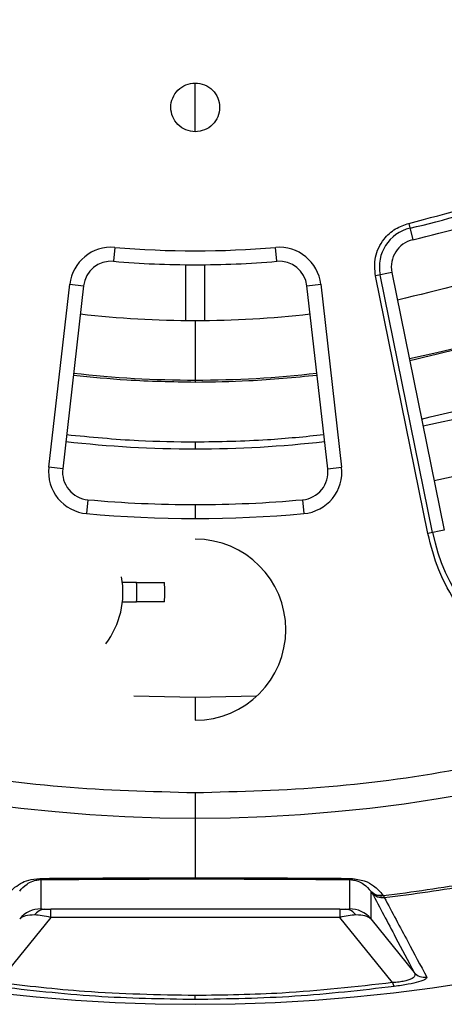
# Model space of a CAD drawing. Header units: millimetres. Extents: x -266 to 52, y 0 to 423.
# Tile 14 of 25: x -98 to -68, y 179 to 250. Entities that reach past the tile are written whole.
import ezdxf

# ---------------------------------------------------------------- set-up
doc = ezdxf.new("R2010")
doc.units = ezdxf.units.MM

msp = doc.modelspace()

# ---------------------------------------------------------------- linework, layer by layer
at = {"color": 7, "linetype": 'Continuous', "lineweight": 25}
for p, q in [((-85.471, 241.779), (-85.471, 245.279)), ((-70.129, 235.2), (-69.855, 234.025)), ((-91.243, 233.475), (-91.328, 232.479)), ((-79.614, 232.479), (-79.699, 233.475)), ((-86.171, 232.233), (-86.171, 228.233)), ((-84.771, 228.233), (-84.771, 232.233)), ((-71.361, 231.678), (-72.544, 231.438)), ((-68.778, 212.926), (-72.544, 231.438)), ((-68.432, 212.997), (-72.198, 231.508)), ((-71.361, 231.678), (-67.595, 213.167)), ((-95.976, 217.692), (-94.479, 230.826)), ((-93.486, 230.713), (-94.983, 217.579)), ((-94.479, 230.826), (-93.486, 230.713)), ((-77.456, 230.713), (-76.463, 230.826)), ((-75.959, 217.579), (-77.456, 230.713)), ((-76.463, 230.826), (-74.966, 217.692)), ((-85.471, 228.229), (-85.471, 223.789)), ((-85.471, 219.515), (-85.471, 219.015)), ((-94.983, 217.579), (-95.976, 217.692)), ((-75.959, 217.579), (-74.966, 217.692)), ((-93.175, 215.36), (-93.264, 214.364)), ((-85.471, 215.015), (-85.471, 214.015)), ((-77.767, 215.36), (-77.678, 214.364)), ((-67.595, 213.167), (-68.778, 212.926)), ((-89.689, 209.422), (-90.695, 209.422)), ((-90.695, 208.022), (-89.689, 208.022)), ((-85.471, 201.151), (-89.874, 201.248)), ((-81.068, 201.248), (-85.471, 201.151)), ((-85.471, 201.151), (-85.471, 199.529)), ((-85.471, 194.337), (-85.471, 188.219)), ((-96.538, 185.989), (-96.538, 188.088)), ((-74.404, 188.088), (-74.404, 185.989)), ((-72.872, 187.259), (-72.872, 185.275)), ((-72.841, 187.219), (-72.872, 187.259)), ((-71.967, 186.952), (-71.905, 186.8)), ((-75.095, 185.962), (-95.847, 185.962)), ((-95.847, 185.378), (-95.847, 185.962)), ((-75.095, 185.962), (-75.095, 185.378)), ((-95.847, 185.378), (-99.638, 180.693)), ((-75.095, 185.378), (-95.847, 185.378)), ((-71.304, 180.693), (-75.095, 185.378)), ((-72.872, 185.275), (-69.757, 181.427)), ((-85.471, 179.476), (-85.471, 179.764)), ((-85.471, 179.135), (-85.471, 179.14))]:
    msp.add_line(p, q, dxfattribs=at)
at = {"color": 7, "linetype": 'Continuous', "lineweight": 25, "flags": 128}
msp.add_lwpolyline([(-71.998, 186.991), (-71.981, 186.969), (-71.967, 186.952)], dxfattribs=at)
at = {"color": 7, "linetype": 'Continuous', "lineweight": 25}
for centre, radius, start, end in [((-85.471, 301.029), 121.894, 187.06858, 352.93142), ((-85.471, 301.029), 121.889, 187.06888, 352.93112), ((-85.471, 301.029), 108.524, 187.94474, 352.05526), ((-85.471, 301.029), 67.946, 283.11874, 296.0125), ((-85.471, 301.029), 68.8, 283.11874, 296.0125), ((-85.471, 301.029), 77.077, 281.5, 305.58317), ((-85.471, 301.029), 82.015, 281.5, 306.93949), ((-69.402, 232.077), 2.854, 103.11874, 191.5), ((-69.402, 232.077), 2, 103.11874, 191.5), ((-91.499, 230.486), 3, 85.1162, 173.49746), ((-85.471, 301.029), 67.8, 265.1162, 274.8838), ((-79.443, 230.486), 3, 6.50254, 94.8838), ((-85.471, 301.029), 86.015, 281.5, 307.91668), ((-91.499, 230.486), 2, 85.1162, 173.49746), ((-85.471, 301.029), 68.8, 265.1162, 270), ((-85.471, 301.029), 68.8, 270, 274.8838), ((-79.443, 230.486), 2, 6.50254, 94.8838), ((-85.471, 301.029), 72.8, 263.49746, 276.50254), ((-85.471, 301.029), 77.077, 263.49746, 276.50254), ((-85.471, 301.029), 82.015, 263.49746, 276.50254), ((-92.996, 217.352), 3, 173.49746, 264.86153), ((-92.996, 217.352), 2, 173.49746, 264.86153), ((-77.946, 217.352), 2, 275.13847, 6.50254), ((-77.946, 217.352), 3, 275.13847, 6.50254), ((-85.471, 301.029), 86.015, 264.86153, 270), ((-85.471, 301.029), 86.015, 270, 275.13847), ((-85.471, 301.029), 87.015, 264.86153, 275.13847), ((-54.856, 215.759), 13.854, 191.5, 289.74972), ((-85.471, 206.029), 6.5, 270, 90), ((-96.805, 208.722), 6.15, 323.01112, 10.25486), ((-96.805, 208.722), 7.15, 354.38162, 5.61838), ((-96.805, 208.722), 9.15, 355.61243, 4.38757), ((-96.491, 188.227), 0.147, 200.45955, 251.12565), ((-74.451, 188.227), 0.147, 288.87435, 339.54045), ((-85.471, 301.029), 114.874, 276.75078, 279.92372), ((-85.471, 301.029), 115.031, 276.77267, 279.92618), ((-72.211, 187.856), 0.89, 222.11121, 283.84481), ((-72.181, 187.816), 0.89, 222.11138, 283.85497), ((-72.028, 187.789), 0.996, 220.19034, 277.07182), ((-96.539, 183.989), 2, 89.99597, 139.97729), ((-96.174, 184.95), 1.022, 95.62589, 144.27024), ((-74.768, 184.95), 1.022, 35.72976, 84.37411), ((-74.403, 183.989), 2, 40.02271, 90.00403), ((-68.996, 182.069), 0.996, 220.19119, 278.17402), ((-70.691, 180.784), 0.62, 188.40464, 216.81452)]:
    msp.add_arc(centre, radius, start, end, dxfattribs=at)
for points, knots in [([(-190.988, 286.029), (-190.804, 284.555), (-190.199, 279.701), (-188.147, 271.548), (-184.818, 261.623), (-180.377, 251.893), (-174.907, 242.512), (-168.436, 233.647), (-161.048, 225.452), (-152.853, 218.064), (-143.988, 211.594), (-134.607, 206.121), (-124.876, 201.693), (-114.957, 198.315), (-105.01, 195.992), (-95.178, 194.59), (-88.671, 194.421), (-85.471, 194.337)], [0, 0, 0, 0, 0.029223, 0.096217, 0.164912, 0.235031, 0.306257, 0.378241, 0.450609, 0.522978, 0.594962, 0.666187, 0.736306, 0.805001, 0.871996, 0.937057, 1, 1, 1, 1]), ([(-85.471, 194.337), (-82.271, 194.421), (-75.764, 194.59), (-65.932, 195.992), (-55.985, 198.315), (-46.066, 201.693), (-36.335, 206.121), (-26.954, 211.594), (-18.089, 218.064), (-9.894, 225.452), (-2.506, 233.647), (3.965, 242.512), (9.435, 251.893), (13.876, 261.623), (17.205, 271.548), (19.257, 279.701), (19.862, 284.555), (20.046, 286.029)], [0, 0, 0, 0, 0.062943, 0.128004, 0.194999, 0.263694, 0.333813, 0.405038, 0.477022, 0.549391, 0.621759, 0.693743, 0.764969, 0.835088, 0.903783, 0.970777, 1, 1, 1, 1]), ([(-85.471, 241.779), (-85.7, 241.806), (-86.158, 241.858), (-86.741, 242.263), (-87.13, 242.841), (-87.266, 243.528), (-87.13, 244.216), (-86.742, 244.795), (-86.159, 245.2), (-85.7, 245.253), (-85.471, 245.279)], [0, 0, 0, 0, 0.125057, 0.250005, 0.374898, 0.499788, 0.624727, 0.74977, 0.874841, 1, 1, 1, 1]), ([(-85.471, 245.279), (-85.242, 245.253), (-84.784, 245.2), (-84.201, 244.796), (-83.812, 244.218), (-83.675, 243.53), (-83.812, 242.843), (-84.2, 242.264), (-84.783, 241.858), (-85.242, 241.806), (-85.471, 241.779)], [0, 0, 0, 0, 0.125057, 0.250005, 0.374898, 0.499788, 0.624727, 0.74977, 0.874841, 1, 1, 1, 1]), ([(-70.129, 235.2), (-67.381, 235.933), (-62.474, 237.242), (-57.858, 239.354), (-55.827, 240.284)], [0, 0, 0, 0, 0.5599762, 1, 1, 1, 1]), ([(-40.528, 238.285), (-41.522, 237.563), (-43.705, 235.978), (-47.198, 233.911), (-50.884, 231.926), (-55.804, 229.633), (-62.152, 227.2), (-67.432, 225.96), (-70.072, 225.34)], [0, 0, 0, 0, 0.113387, 0.248873, 0.374287, 0.499766, 0.749863, 1, 1, 1, 1]), ([(-69.22, 221.151), (-65.91, 221.949), (-59.271, 223.549), (-50.476, 227.244), (-42.738, 231.414), (-38.379, 234.532), (-36.205, 236.087)], [0, 0, 0, 0, 0.279296, 0.560147, 0.780681, 1, 1, 1, 1]), ([(-72.544, 231.438), (-72.58, 231.888), (-72.653, 232.82), (-72.046, 234.028), (-71.149, 234.858), (-70.462, 235.089), (-70.129, 235.2)], [0, 0, 0, 0, 0.271546, 0.561847, 0.788271, 1, 1, 1, 1]), ([(-85.471, 223.789), (-87.108, 223.815), (-90.031, 223.862), (-92.939, 224.156), (-94.218, 224.286)], [0, 0, 0, 0, 0.559952, 1, 1, 1, 1]), ([(-76.724, 224.286), (-78.353, 224.127), (-81.262, 223.842), (-84.185, 223.805), (-85.471, 223.789)], [0, 0, 0, 0, 0.559952, 1, 1, 1, 1]), ([(-94.702, 220.039), (-92.983, 219.871), (-89.913, 219.57), (-86.828, 219.531), (-85.471, 219.515)], [0, 0, 0, 0, 0.559952, 1, 1, 1, 1]), ([(-85.471, 219.515), (-83.744, 219.542), (-80.659, 219.591), (-77.59, 219.902), (-76.24, 220.039)], [0, 0, 0, 0, 0.5599523, 1, 1, 1, 1]), ([(-54.856, 201.551), (-56.022, 201.635), (-58.412, 201.806), (-61.834, 203.208), (-64.646, 205.274), (-66.693, 207.736), (-68.075, 210.243), (-68.547, 212.046), (-68.778, 212.926)], [0, 0, 0, 0, 0.179611, 0.368345, 0.56202, 0.713033, 0.859843, 1, 1, 1, 1]), ([(-89.689, 209.422), (-89.427, 209.422), (-88.902, 209.422), (-88.238, 209.422), (-87.773, 209.422), (-87.712, 209.422), (-87.682, 209.422)], [0, 0, 0, 0, 0.250012, 0.499794, 0.749456, 1, 1, 1, 1]), ([(-87.682, 208.022), (-87.712, 208.022), (-87.772, 208.022), (-88.237, 208.022), (-88.901, 208.022), (-89.426, 208.022), (-89.689, 208.022)], [0, 0, 0, 0, 0.249984, 0.499752, 0.749424, 1, 1, 1, 1]), ([(-98.944, 186.991), (-98.816, 187.143), (-98.57, 187.433), (-98.063, 187.791), (-97.48, 188.084), (-96.91, 188.145), (-96.629, 188.176)], [0, 0, 0, 0, 0.29667, 0.566736, 0.786151, 1, 1, 1, 1]), ([(-98.07, 187.259), (-97.923, 187.434), (-97.706, 187.692), (-97.239, 187.952), (-96.914, 188.048), (-96.699, 188.082), (-96.589, 188.086), (-96.538, 188.088)], [0, 0, 0, 0, 0.528591, 0.779164, 0.905258, 0.955871, 1, 1, 1, 1]), ([(-96.629, 188.176), (-94.775, 188.188), (-91.096, 188.213), (-87.336, 188.217), (-85.471, 188.219)], [0, 0, 0, 0, 0.5038667, 1, 1, 1, 1]), ([(-96.538, 188.088), (-94.481, 188.103), (-90.38, 188.132), (-84.549, 188.139), (-79.204, 188.124), (-76.007, 188.1), (-74.404, 188.088)], [0, 0, 0, 0, 0.2816044, 0.5614338, 0.7799714, 1, 1, 1, 1]), ([(-85.471, 188.219), (-83.606, 188.217), (-79.846, 188.213), (-76.167, 188.188), (-74.313, 188.176)], [0, 0, 0, 0, 0.496133, 1, 1, 1, 1]), ([(-74.404, 188.088), (-74.352, 188.086), (-74.242, 188.082), (-74.027, 188.048), (-73.701, 187.951), (-73.235, 187.691), (-73.018, 187.433), (-72.872, 187.259)], [0, 0, 0, 0, 0.0442402, 0.0949983, 0.2215122, 0.4732486, 1, 1, 1, 1]), ([(-74.313, 188.176), (-73.962, 188.127), (-73.256, 188.03), (-72.535, 187.577), (-72.203, 187.215), (-71.998, 186.991)], [0, 0, 0, 0, 0.275386, 0.553346, 1, 1, 1, 1]), ([(-72.789, 187.146), (-72.794, 187.154), (-72.803, 187.168), (-72.829, 187.204), (-72.841, 187.219)], [0, 0, 0, 0, 0.556145, 1, 1, 1, 1]), ([(-72.789, 187.146), (-72.22, 186.076), (-71.206, 184.165), (-70.2, 182.263), (-69.757, 181.427)], [0, 0, 0, 0, 0.56, 1, 1, 1, 1]), ([(-71.905, 186.8), (-71.341, 185.745), (-70.32, 183.834), (-69.307, 181.934), (-68.854, 181.083)], [0, 0, 0, 0, 0.55265, 1, 1, 1, 1]), ([(-96.538, 185.989), (-96.535, 185.987), (-96.527, 185.982), (-96.456, 185.974), (-96.341, 185.969), (-96.274, 185.967)], [0, 0, 0, 0, 0.312186, 0.595985, 1, 1, 1, 1]), ([(-96.274, 185.967), (-96.203, 185.965), (-96.071, 185.962), (-95.917, 185.962), (-95.847, 185.962)], [0, 0, 0, 0, 0.539388, 1, 1, 1, 1]), ([(-75.095, 185.962), (-75.006, 185.962), (-74.852, 185.963), (-74.723, 185.966), (-74.668, 185.967)], [0, 0, 0, 0, 0.577221, 1, 1, 1, 1]), ([(-74.668, 185.967), (-74.623, 185.968), (-74.531, 185.971), (-74.426, 185.979), (-74.412, 185.985), (-74.404, 185.989)], [0, 0, 0, 0, 0.254818, 0.525347, 1, 1, 1, 1]), ([(-97.004, 185.547), (-97.241, 185.54), (-97.728, 185.526), (-97.954, 185.36), (-98.07, 185.275)], [0, 0, 0, 0, 0.486224, 1, 1, 1, 1]), ([(-95.847, 185.378), (-96.055, 185.423), (-96.466, 185.514), (-96.826, 185.536), (-97.004, 185.547)], [0, 0, 0, 0, 0.506263, 1, 1, 1, 1]), ([(-73.938, 185.547), (-74.116, 185.536), (-74.476, 185.514), (-74.887, 185.423), (-75.095, 185.378)], [0, 0, 0, 0, 0.493737, 1, 1, 1, 1]), ([(-72.872, 185.275), (-72.988, 185.36), (-73.214, 185.526), (-73.701, 185.54), (-73.938, 185.547)], [0, 0, 0, 0, 0.513776, 1, 1, 1, 1]), ([(-69.757, 181.427), (-69.723, 181.355), (-69.658, 181.215), (-69.815, 181.026), (-70.118, 180.887), (-70.439, 180.797), (-70.843, 180.728), (-71.148, 180.705), (-71.304, 180.693)], [0, 0, 0, 0, 0.269525, 0.524345, 0.649287, 0.763722, 0.878845, 1, 1, 1, 1]), ([(-68.854, 181.083), (-68.858, 181.037), (-68.866, 180.943), (-69.326, 180.759), (-70.152, 180.564), (-70.84, 180.463), (-71.187, 180.412)], [0, 0, 0, 0, 0.283027, 0.562917, 0.77996, 1, 1, 1, 1]), ([(-85.471, 179.476), (-87.86, 179.515), (-92.651, 179.594), (-97.383, 180.139), (-99.755, 180.412)], [0, 0, 0, 0, 0.498556, 1, 1, 1, 1]), ([(-85.471, 179.764), (-88.127, 179.813), (-92.88, 179.901), (-97.569, 180.45), (-99.638, 180.693)], [0, 0, 0, 0, 0.558857, 1, 1, 1, 1]), ([(-71.304, 180.693), (-73.938, 180.395), (-78.633, 179.863), (-83.385, 179.794), (-85.471, 179.764)], [0, 0, 0, 0, 0.560974, 1, 1, 1, 1]), ([(-71.187, 180.412), (-73.559, 180.139), (-78.291, 179.594), (-83.082, 179.515), (-85.471, 179.476)], [0, 0, 0, 0, 0.5014436, 1, 1, 1, 1])]:
    msp.add_open_spline(points, degree=3, knots=knots, dxfattribs=at)
msp.add_open_spline([(-45.291, 240.321), (-47.946, 238.708), (-53.254, 235.48), (-61.903, 231.897), (-67.939, 230.426), (-70.957, 229.691)], degree=3, dxfattribs=at)

doc.saveas('drawing.dxf')
